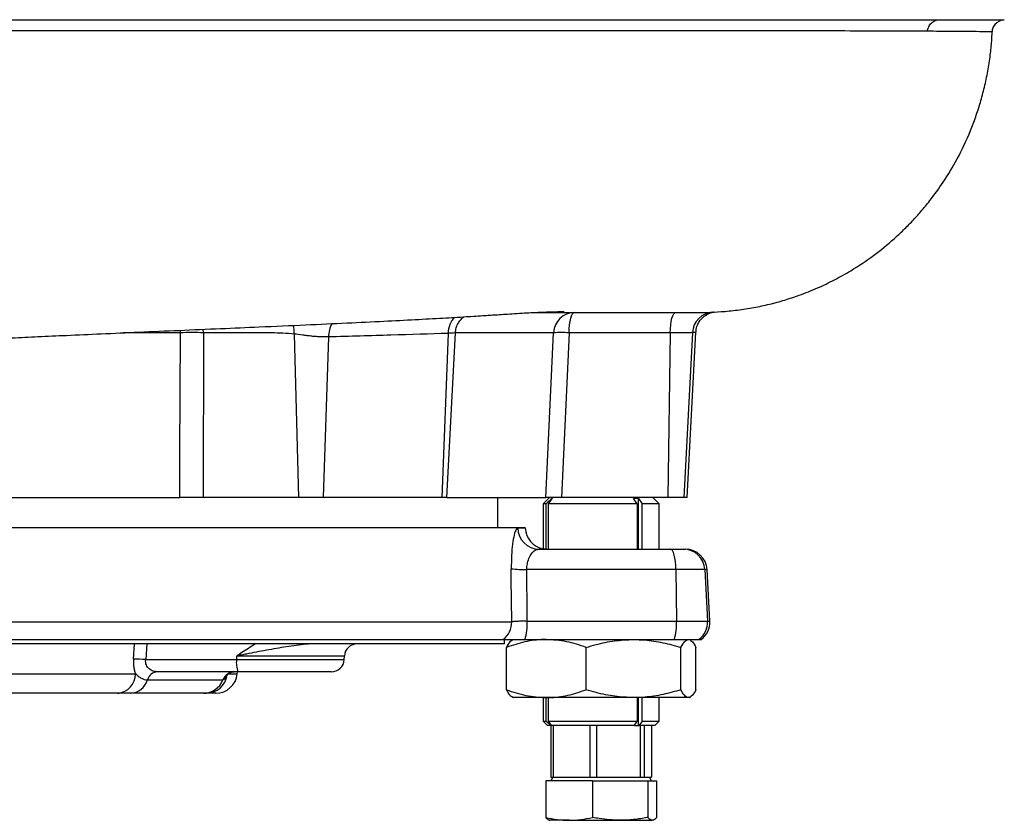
# Model space of a CAD drawing. Header units: millimetres. Extents: x 1556 to 4262, y 988 to 5170.
# Tile 11 of 18: x 3804 to 4261, y 1249 to 1621. Entities that reach past the tile are written whole.
import ezdxf

# ---------------------------------------------------------------- set-up
doc = ezdxf.new("R2010")
doc.units = ezdxf.units.MM
doc.header["$LTSCALE"] = 2

msp = doc.modelspace()

# ---------------------------------------------------------------- linework, layer by layer
at = {"color": 7, "linetype": 'Continuous', "lineweight": 25}
for p, q in [((4257.4, 1619.11), (4257.4, 1619.04)), ((4255.77, 1615.19), (4255.75, 1615.19)), ((4125.91, 1484.94), (4126.17, 1484.97)), ((3889.09, 1475.39), (3888.87, 1398.87)), ((3931.25, 1474.82), (3933.24, 1398.87)), ((4002.86, 1475.13), (3999.82, 1398.87)), ((4002.2, 1398.87), (4006.21, 1475.39)), ((4059.05, 1475.39), (4055.52, 1398.87)), ((4106.05, 1475.39), (4105.01, 1398.87)), ((4116.39, 1475.48), (4112.39, 1398.87)), ((4113.98, 1398.87), (4118, 1475.71)), ((3947.25, 1473.48), (3944.72, 1398.87)), ((3703.05, 1398.87), (3878.07, 1398.87)), ((3933.24, 1398.87), (3888.87, 1398.87)), ((3944.72, 1398.87), (3933.24, 1398.87)), ((3999.82, 1398.87), (3944.72, 1398.87)), ((4002.2, 1398.87), (3999.82, 1398.87)), ((4002.2, 1398.87), (4048.26, 1398.87)), ((4025.98, 1384.87), (4025.98, 1398.87)), ((4049.98, 1398.87), (4046.98, 1395.87)), ((4105.01, 1398.87), (4055.52, 1398.87)), ((4090.73, 1395.87), (4089, 1398.46)), ((4091.25, 1398.46), (4092.97, 1395.87)), ((4091.25, 1374.87), (4091.25, 1398.46)), ((4100.98, 1395.87), (4097.98, 1398.87)), ((4112.39, 1398.87), (4105.01, 1398.87)), ((4113.98, 1398.87), (4112.39, 1398.87)), ((4046.98, 1395.87), (4046.98, 1375.01)), ((4048.35, 1395.87), (4046.98, 1395.87)), ((4048.35, 1374.87), (4048.35, 1395.87)), ((4090.73, 1395.87), (4049.45, 1395.87)), ((4049.45, 1374.87), (4049.45, 1395.87)), ((4090.73, 1395.87), (4090.73, 1374.87)), ((4100.98, 1395.87), (4092.97, 1395.87)), ((4092.97, 1374.87), (4092.97, 1395.87)), ((4100.98, 1374.87), (4100.98, 1395.87)), ((3660.98, 1384.87), (4038.7, 1384.87)), ((4038.7, 1384.69), (4038.7, 1384.87)), ((4045.09, 1374.87), (4106.12, 1374.87)), ((4106.12, 1374.87), (4112.19, 1374.87)), ((4112.19, 1374.87), (4113.18, 1374.87)), ((4108.71, 1365.39), (4039.41, 1365.39)), ((4108.71, 1365.39), (4109.03, 1341.39)), ((4122.15, 1365.39), (4108.71, 1365.39)), ((4122.15, 1365.39), (4123.41, 1341.39)), ((4124.43, 1341.39), (4123.17, 1365.39)), ((4039.6, 1341.39), (4109.03, 1341.39)), ((4109.03, 1341.39), (4123.41, 1341.39)), ((3709.52, 1341.04), (4032.37, 1341.04)), ((3708.78, 1332.87), (4028.44, 1332.87)), ((4028.98, 1330.87), (4028.98, 1332.87)), ((4038.57, 1332.87), (4108, 1332.87)), ((4108, 1332.87), (4119.43, 1332.87)), ((4115.51, 1332.56), (4114.98, 1332.87)), ((4119.43, 1332.87), (4120.44, 1332.87)), ((4028.98, 1330.87), (3678.34, 1330.87)), ((4029.94, 1309.53), (4029.94, 1329.21)), ((4067, 1309.53), (4067, 1329.21)), ((4111.04, 1309.53), (4111.04, 1329.21)), ((4118.02, 1309.53), (4118.02, 1329.21)), ((3862.22, 1323.56), (3904.43, 1323.56)), ((3904.42, 1325.18), (3904.43, 1323.56)), ((3954.51, 1323.56), (3954.6, 1325.18)), ((3786.9, 1317), (3857.47, 1317)), ((3863.02, 1314.12), (3898.11, 1314.12)), ((3905.22, 1317.87), (3867.72, 1317.87)), ((3904.78, 1317), (3904.85, 1317.87)), ((3948.52, 1317.87), (3905.22, 1317.87)), ((3849.24, 1307.87), (3781.27, 1307.87)), ((3889.07, 1307.87), (3855.18, 1307.87)), ((3894.81, 1307.87), (3890.35, 1307.87)), ((4032.42, 1306.19), (4032.98, 1305.87)), ((4048.47, 1305.87), (4032.98, 1305.87)), ((4046.98, 1305.87), (4046.98, 1294.87)), ((4048.35, 1294.87), (4048.35, 1305.87)), ((4089.02, 1305.87), (4048.47, 1305.87)), ((4049.45, 1294.87), (4049.45, 1305.87)), ((4114.53, 1305.87), (4089.02, 1305.87)), ((4090.73, 1305.87), (4090.73, 1294.87)), ((4091.25, 1292.87), (4091.25, 1305.87)), ((4092.97, 1294.87), (4092.97, 1305.87)), ((4100.98, 1294.87), (4100.98, 1305.87)), ((4114.98, 1305.87), (4114.53, 1305.87)), ((4114.98, 1305.87), (4115.54, 1306.19)), ((4046.98, 1294.87), (4048.98, 1292.87)), ((4046.98, 1294.87), (4048.35, 1294.87)), ((4048.35, 1294.87), (4050.59, 1292.87)), ((4050.59, 1292.87), (4048.98, 1292.87)), ((4049.45, 1294.87), (4090.73, 1294.87)), ((4050.86, 1292.87), (4049.45, 1294.87)), ((4050.59, 1292.87), (4050.86, 1292.87)), ((4050.63, 1292.87), (4050.63, 1268.87)), ((4089.4, 1292.87), (4050.86, 1292.87)), ((4051.85, 1268.87), (4051.85, 1292.87)), ((4068.73, 1292.87), (4068.73, 1268.87)), ((4072.02, 1268.87), (4072.02, 1292.87)), ((4089.4, 1292.87), (4090.73, 1294.87)), ((4089.4, 1292.87), (4091.25, 1292.87)), ((4091.25, 1292.87), (4091.64, 1292.87)), ((4092.97, 1294.87), (4091.64, 1292.87)), ((4098.98, 1292.87), (4091.64, 1292.87)), ((4092.08, 1292.87), (4092.08, 1268.87)), ((4092.97, 1294.87), (4100.98, 1294.87)), ((4094.15, 1268.87), (4094.15, 1292.87)), ((4097.33, 1292.87), (4097.33, 1268.87)), ((4098.98, 1292.87), (4100.98, 1294.87)), ((4051.49, 1268.87), (4050.56, 1267.27)), ((4050.63, 1268.87), (4051.85, 1268.87)), ((4051.85, 1268.87), (4056.63, 1268.87)), ((4056.63, 1268.87), (4063.95, 1268.87)), ((4063.95, 1268.87), (4068.73, 1268.87)), ((4068.73, 1268.87), (4072.02, 1268.87)), ((4072.02, 1268.87), (4077.71, 1268.87)), ((4077.71, 1268.87), (4086.39, 1268.87)), ((4086.39, 1268.87), (4092.08, 1268.87)), ((4092.08, 1268.87), (4094.15, 1268.87)), ((4094.15, 1268.87), (4095.05, 1268.87)), ((4095.05, 1268.87), (4096.47, 1268.87)), ((4097.39, 1267.27), (4096.47, 1268.87)), ((4096.47, 1268.87), (4097.33, 1268.87)), ((4048.2, 1267.27), (4048.2, 1250.22)), ((4069.89, 1267.27), (4048.2, 1267.27)), ((4069.89, 1267.27), (4069.89, 1250.22)), ((4069.89, 1267.27), (4095.67, 1267.27)), ((4095.67, 1267.27), (4095.67, 1250.22)), ((4095.67, 1267.27), (4099.76, 1267.27)), ((4099.76, 1267.27), (4099.76, 1250.22)), ((4059.05, 1248.87), (4049.98, 1248.87)), ((4059.05, 1248.87), (4082.78, 1248.87)), ((4082.78, 1248.87), (4097.71, 1248.87))]:
    msp.add_line(p, q, dxfattribs=at)
at = {"color": 8, "linetype": 'Continuous', "lineweight": 25}
for p, q in [((3878.35, 1475.39), (3878.42, 1476.6)), ((3889.09, 1475.39), (3888.98, 1477.05)), ((4035.18, 1384.69), (4038.7, 1384.69)), ((4123.17, 1365.39), (4122.15, 1365.39)), ((4123.41, 1341.39), (4124.43, 1341.39)), ((3856.54, 1323.76), (3856.99, 1330.87)), ((3862.69, 1330.87), (3862.22, 1323.56)), ((3954.6, 1325.18), (3904.42, 1325.18)), ((3904.43, 1323.56), (3954.51, 1323.56)), ((3900.14, 1317), (3904.78, 1317))]:
    msp.add_line(p, q, dxfattribs=at)
at = {"color": 7, "linetype": 'Continuous', "lineweight": 25, "flags": 128}
for points in [[(4059.05, 1475.39), (4059.12, 1477.27), (4059.28, 1479.06), (4059.53, 1480.69), (4059.85, 1482.12), (4060.24, 1483.29), (4060.67, 1484.16), (4061.14, 1484.69), (4061.63, 1484.87)], [(4061.63, 1484.87), (4080.95, 1484.87), (4108.64, 1484.87)], [(4106.05, 1475.39), (4106.12, 1477.26), (4106.29, 1479.05), (4106.53, 1480.69), (4106.86, 1482.12), (4107.24, 1483.29), (4107.68, 1484.15), (4108.15, 1484.69), (4108.64, 1484.87)], [(4113.75, 1484.87), (4115.96, 1484.87), (4121.76, 1484.86), (4122.78, 1484.86), (4122.78, 1484.86), (4122.78, 1484.86)], [(3878.07, 1398.87), (3878.15, 1418.83), (3878.35, 1475.39)], [(4048.26, 1398.87), (4049.18, 1418.83), (4051.79, 1475.39)], [(4106.05, 1475.39), (4081.08, 1475.39), (4075.2, 1475.39), (4073.74, 1475.39), (4070.8, 1475.39), (4059.05, 1475.39)], [(4108.71, 1365.39), (4108.63, 1367.27), (4108.47, 1369.06), (4108.23, 1370.69), (4107.9, 1372.12), (4107.52, 1373.29), (4107.08, 1374.16), (4106.61, 1374.69), (4106.12, 1374.87)], [(4032.37, 1341.04), (4032.2, 1361.02), (4032.16, 1365.74)]]:
    msp.add_lwpolyline(points, dxfattribs=at)
at = {"color": 7, "linetype": 'Continuous', "lineweight": 25}
for centre, radius, start, end in [((4061.7, 1474.95), 9.92, 90.3951, 177.4472), ((4126.36, 1474.97), 9.98, 92.5821, 177.1196), ((3883.72, 1329.45), 146.04, 87.891, 92.109), ((4055.42, 1414.6), 60.9, 86.5846, 93.4154), ((4045.13, 1384.82), 9.95, 180.7444, 269.7544), ((4048.7, 1384.87), 10, 181, 260.2667), ((4112.18, 1364.88), 9.99, 2.9365, 89.9444), ((4113.18, 1364.87), 10, 3, 90), ((4038.22, 1416.09), 50.71, 263.1429, 271.3439), ((4012.35, 1340.37), 27.27, 344.0409, 2.1553), ((4081.78, 1340.37), 27.27, 344.0406, 2.1556), ((4113.41, 1340.87), 10.01, 306.9501, 3.0111), ((4114.44, 1340.87), 10, 306.8699, 3), ((4022.31, 1340.85), 10.06, 307.5452, 1.1192), ((3960.59, 1324.87), 6, 90, 177), ((3856.89, 1255.85), 67.91, 85.4949, 90.295), ((3915.72, 1322.21), 11.37, 173.209, 202.4546), ((3948.52, 1323.87), 6, 270, 357), ((3848.39, 1316.9), 9.08, 275.3966, 0.5875), ((3854.74, 1316.46), 8.6, 272.9144, 344.2059), ((3867.98, 1312.71), 5.16, 92.915, 164.2051), ((3889, 1317.63), 9.76, 270.3802, 338.9279), ((3894.81, 1317.87), 10, 270, 355), ((3903.57, 1312.01), 5.86, 90.3808, 158.9275)]:
    msp.add_arc(centre, radius, start, end, dxfattribs=at)
at = {"color": 8, "linetype": 'Continuous', "lineweight": 25}
for centre, radius, start, end in [((3913.62, 1475.52), 17.65, 357.7256, 10.9128), ((3960.12, 1473.49), 12.87, 150.847, 180.0566), ((4013.66, 1475.19), 10.8, 135.9631, 180.3164), ((3890.27, 1317.76), 9.89, 270.4199, 351.952)]:
    msp.add_arc(centre, radius, start, end, dxfattribs=at)
at = {"color": 7, "linetype": 'Continuous', "lineweight": 25}
msp.add_ellipse((3665.85, 2242.99), major_axis=(-103.7, 7627.45), ratio=0.047723, start_param=4.593259, end_param=4.596427, dxfattribs=at)
for points, knots in [([(3168.96, 1620.87), (3194.29, 1620.87), (3221.95, 1620.87), (3265.02, 1620.87), (3279.64, 1620.87), (3309.13, 1620.87), (3323.98, 1620.87), (3353.95, 1620.87), (3369.07, 1620.87), (3399.56, 1620.87), (3414.94, 1620.87), (3461.41, 1620.87), (3492.83, 1620.87), (3587.43, 1620.87), (3650.94, 1620.87), (3743.29, 1620.87), (3773.59, 1620.87), (3817.94, 1620.87), (3832.54, 1620.87), (3861.31, 1620.87), (3875.48, 1620.87), (3917.18, 1620.87), (3943.87, 1620.87), (3994.91, 1620.87), (4019.3, 1620.87), (4065.58, 1620.87), (4087.43, 1620.87), (4117.76, 1620.87), (4127.46, 1620.87), (4145.97, 1620.87), (4154.77, 1620.87), (4179.69, 1620.87), (4194.29, 1620.87), (4216.17, 1620.87), (4224.36, 1620.87), (4231.36, 1620.87)], [0, 0, 0, 0, 0.03125, 0.03125, 0.046875, 0.046875, 0.0625, 0.0625, 0.078125, 0.078125, 0.09375, 0.09375, 0.125, 0.125, 0.1875, 0.1875, 0.21875, 0.21875, 0.234375, 0.234375, 0.25, 0.25, 0.28125, 0.28125, 0.3125, 0.3125, 0.34375, 0.34375, 0.359375, 0.359375, 0.375, 0.375, 0.40625, 0.40625, 0.4296087, 0.4296087, 0.4296087, 0.4296087]), ([(4225.68, 1615.48), (4225.74, 1616.14), (4225.92, 1616.84), (4226.54, 1618.18), (4226.99, 1618.81), (4228.08, 1619.84), (4228.72, 1620.24), (4230.04, 1620.75), (4230.72, 1620.87), (4231.36, 1620.87)], [0, 0, 0, 0, 0.25, 0.25, 0.5, 0.5, 0.75, 0.75, 1, 1, 1, 1]), ([(4231.36, 1620.87), (4233.73, 1620.87), (4235.95, 1620.87), (4246.32, 1620.87), (4252.44, 1620.87), (4257.26, 1620.87), (4258.08, 1620.87), (4259.44, 1620.87), (4259.98, 1620.87), (4260.81, 1620.87), (4261.09, 1620.87), (4261.31, 1620.87), (4261.35, 1620.87), (4261.38, 1620.87)], [0.42960868, 0.42960868, 0.42960868, 0.42960868, 0.4375, 0.4375, 0.46875, 0.46875, 0.4765625, 0.4765625, 0.484375, 0.484375, 0.4921875, 0.4921875, 0.49445114, 0.49445114, 0.49445114, 0.49445114]), ([(4257.4, 1619.04), (4257.78, 1619.38), (4258.46, 1620.01), (4259.9, 1620.68), (4260.91, 1620.81), (4261.38, 1620.87)], [0, 0, 0, 0, 0.393949, 0.716129, 1, 1, 1, 1]), ([(4255.77, 1615.19), (4255.87, 1615.9), (4256.08, 1617.34), (4257, 1618.48), (4257.48, 1619.06)], [0, 0, 0, 0, 0.491996, 1, 1, 1, 1]), ([(4225.68, 1615.48), (4225.37, 1615.48), (4224.6, 1615.48), (4223.2, 1615.48), (4221.3, 1615.49), (4218.87, 1615.5), (4215.87, 1615.51), (4211.81, 1615.53), (4206.97, 1615.55), (4201.7, 1615.57), (4192.33, 1615.6), (4178.48, 1615.67), (4161.69, 1615.66), (4147.44, 1615.69), (4138.35, 1615.68), (4131.23, 1615.68), (4127.14, 1615.68), (4123.27, 1615.68), (4119.36, 1615.69), (4115.12, 1615.68), (4104.57, 1615.68), (4085.09, 1615.67), (4060.19, 1615.69), (4037.26, 1615.7), (4020.57, 1615.71), (4006.44, 1615.71), (3992.38, 1615.71), (3978.19, 1615.71), (3963.65, 1615.7), (3951.42, 1615.7), (3941.62, 1615.7), (3934.32, 1615.71), (3929.59, 1615.72), (3924.91, 1615.72), (3919.34, 1615.72), (3911.93, 1615.72), (3904.31, 1615.71), (3896.49, 1615.71), (3888.45, 1615.71), (3880.2, 1615.71), (3871.73, 1615.71), (3863.05, 1615.71), (3849.37, 1615.71), (3831.68, 1615.71), (3811.03, 1615.71), (3793.53, 1615.7), (3764.26, 1615.7), (3725.59, 1615.69), (3680.21, 1615.68), (3646.84, 1615.68), (3615.51, 1615.68), (3582.04, 1615.68), (3542.31, 1615.67), (3502.55, 1615.67), (3465.75, 1615.66), (3432.01, 1615.66), (3401.33, 1615.66), (3370.99, 1615.67), (3340.97, 1615.67), (3317.14, 1615.64), (3295.11, 1615.64), (3279.16, 1615.64), (3264.11, 1615.64), (3254.45, 1615.63), (3246.44, 1615.63), (3239.6, 1615.63), (3233.44, 1615.63), (3227.47, 1615.63), (3221.67, 1615.63), (3216.05, 1615.63), (3210.6, 1615.63), (3205.32, 1615.63), (3200.21, 1615.63), (3195.27, 1615.63), (3190.49, 1615.63), (3185.88, 1615.63), (3181.44, 1615.63), (3177.15, 1615.63), (3174.36, 1615.63), (3172.99, 1615.63)], [0, 0, 0, 0, 0.002378, 0.005879, 0.010504, 0.016254, 0.023132, 0.031137, 0.04302, 0.053454, 0.062437, 0.096225, 0.1252, 0.139303, 0.156631, 0.161871, 0.167113, 0.172356, 0.17657, 0.181811, 0.188079, 0.215207, 0.250515, 0.270485, 0.287494, 0.301547, 0.31266, 0.328673, 0.342323, 0.35362, 0.36257, 0.369173, 0.373427, 0.375331, 0.381762, 0.388326, 0.395025, 0.40186, 0.408832, 0.415943, 0.423194, 0.430585, 0.438116, 0.457938, 0.47504, 0.4894, 0.501001, 0.546572, 0.582567, 0.608859, 0.625354, 0.656352, 0.68751, 0.718816, 0.750261, 0.775056, 0.799891, 0.824781, 0.849752, 0.874823, 0.885172, 0.906155, 0.916066, 0.924575, 0.931679, 0.937379, 0.942904, 0.948311, 0.9536, 0.95877, 0.963822, 0.968755, 0.973571, 0.978268, 0.982848, 0.987311, 0.991657, 0.995887, 1, 1, 1, 1]), ([(4117.04, 1484.88), (4117.57, 1484.87), (4118.35, 1484.87), (4120.66, 1484.87), (4124.19, 1484.86), (4129.8, 1485.15), (4137.23, 1485.89), (4144.77, 1487.04), (4152.1, 1488.6), (4159.16, 1490.51), (4166.62, 1492.97), (4174.46, 1496.1), (4182.42, 1499.91), (4191.2, 1504.82), (4200.55, 1511.07), (4208.61, 1517.61), (4214.53, 1523.13), (4218.68, 1527.34), (4222.77, 1531.87), (4227.64, 1537.8), (4233.47, 1545.87), (4239.96, 1556.68), (4244.8, 1566.93), (4248.16, 1575.77), (4250.33, 1582.48), (4252.22, 1589.56), (4253.77, 1596.93), (4254.86, 1604.11), (4255.52, 1610.23), (4255.69, 1613.79), (4255.76, 1615.18)], [0, 0, 0, 0, 0.0348764, 0.0516428, 0.0691328, 0.1064768, 0.1453865, 0.1831552, 0.2187763, 0.2523925, 0.2842532, 0.3246238, 0.363768, 0.4023706, 0.4590867, 0.5141361, 0.5409626, 0.5672826, 0.5931943, 0.6225605, 0.6698349, 0.7260627, 0.7906594, 0.8207124, 0.8520597, 0.8846028, 0.9182322, 0.9522678, 0.981348, 1, 1, 1, 1]), ([(3290.37, 1449.07), (3294.64, 1449.1), (3302.45, 1449.16), (3313.21, 1449.51), (3321.83, 1449.89), (3328.3, 1450.22), (3333.01, 1450.49), (3336.76, 1450.71), (3342.89, 1451.09), (3352.29, 1451.72), (3366.17, 1452.68), (3382.64, 1453.8), (3401.55, 1454.9), (3421.82, 1455.89), (3443.16, 1456.82), (3464.82, 1457.72), (3486.19, 1458.64), (3506.74, 1459.55), (3526.4, 1460.44), (3545.18, 1461.3), (3563.6, 1462.15), (3582.56, 1463.03), (3602.89, 1463.98), (3624.88, 1465), (3645.31, 1465.95), (3663.82, 1466.8), (3680.07, 1467.55), (3696.42, 1468.29), (3712, 1469), (3725.78, 1469.63), (3737.48, 1470.16), (3747.17, 1470.6), (3755.16, 1470.96), (3761.49, 1471.25), (3766.91, 1471.5), (3772.86, 1471.78), (3780.38, 1472.12), (3789.73, 1472.55), (3800.5, 1473.06), (3812.54, 1473.62), (3826.41, 1474.26), (3842.12, 1474.97), (3859.64, 1475.74), (3878.19, 1476.55), (3896.88, 1477.35), (3916.52, 1478.2), (3936.16, 1479.07), (3955.43, 1479.95), (3972.37, 1480.76), (3987.18, 1481.52), (3999.89, 1482.21), (4010.69, 1482.85), (4018.03, 1483.31), (4022.87, 1483.62), (4026, 1483.83), (4029.68, 1484.07), (4033.89, 1484.33), (4038.16, 1484.59), (4042.05, 1484.79), (4045.19, 1484.94), (4047.92, 1485.05), (4051.11, 1485.16), (4053.82, 1485.23), (4056.08, 1485.28), (4056.79, 1485.29), (4056.76, 1485.3), (4056.74, 1485.3)], [0, 0, 0, 0, 0.016738, 0.030642, 0.041737, 0.050044, 0.055584, 0.060053, 0.064869, 0.079913, 0.097493, 0.120141, 0.144254, 0.169835, 0.19616, 0.222803, 0.248196, 0.272337, 0.295236, 0.316893, 0.337474, 0.358826, 0.382043, 0.407114, 0.434028, 0.45189, 0.470485, 0.48981, 0.508213, 0.524416, 0.537734, 0.549081, 0.558458, 0.565868, 0.571463, 0.577694, 0.587128, 0.598524, 0.611537, 0.626151, 0.64236, 0.662405, 0.684463, 0.708555, 0.733978, 0.758357, 0.788412, 0.816332, 0.842104, 0.864692, 0.885281, 0.903257, 0.918339, 0.922996, 0.928528, 0.935498, 0.943908, 0.953436, 0.96175, 0.968627, 0.974128, 0.980355, 0.991006, 0.994072, 0.996995, 1, 1, 1, 1]), ([(4043.72, 1484.87), (4046.3, 1484.87), (4050.71, 1484.87), (4053.99, 1484.87), (4055.36, 1484.87)], [0, 0, 0, 0, 0.583296, 1, 1, 1, 1]), ([(4043.75, 1484.87), (4044.95, 1484.87), (4047.79, 1484.87), (4053.17, 1484.87), (4059.52, 1484.87), (4064.96, 1484.86), (4069.91, 1484.85), (4073.76, 1484.83), (4077.49, 1484.81), (4081.13, 1484.8), (4084.41, 1484.79), (4087.31, 1484.78), (4089.66, 1484.78), (4092.06, 1484.77), (4094.58, 1484.77), (4097.61, 1484.77), (4101.04, 1484.78), (4104.75, 1484.8), (4108.4, 1484.82), (4111.81, 1484.85), (4114.85, 1484.88), (4116.24, 1484.88), (4116.98, 1484.88)], [0, 0, 0, 0, 0.056255, 0.132431, 0.185288, 0.235345, 0.267326, 0.296547, 0.324084, 0.349344, 0.36855, 0.386411, 0.404667, 0.428204, 0.457483, 0.492744, 0.549293, 0.616914, 0.695717, 0.785775, 0.887156, 1, 1, 1, 1]), ([(4117.86, 1484.87), (4118.1, 1484.87), (4118.58, 1484.87), (4119.27, 1484.87), (4119.61, 1484.87)], [0, 0, 0, 0, 0.5088088, 1, 1, 1, 1]), ([(4118.09, 1475.71), (4118.1, 1476.2), (4118.13, 1477.48), (4118.83, 1479.38), (4119.91, 1481.2), (4121.18, 1482.58), (4122.46, 1483.55), (4123.6, 1484.18), (4124.54, 1484.57), (4125.29, 1484.8), (4125.87, 1484.93), (4126.29, 1485), (4126.39, 1485.01), (4126.44, 1485.01)], [0, 0, 0, 0, 0.0536105, 0.1398679, 0.2185108, 0.2917416, 0.3609053, 0.428775, 0.5005911, 0.5826665, 0.6845239, 0.8182406, 1, 1, 1, 1]), ([(4122.78, 1484.86), (4123, 1484.86), (4123.21, 1484.87), (4123.61, 1484.87), (4123.8, 1484.87), (4124.33, 1484.88), (4124.64, 1484.89), (4125.17, 1484.91), (4125.39, 1484.92), (4125.72, 1484.93), (4125.84, 1484.94), (4125.91, 1484.94)], [0, 0, 0, 0, 0.125, 0.125, 0.25, 0.25, 0.5, 0.5, 0.75, 0.75, 1, 1, 1, 1]), ([(4126.43, 1485.01), (4126.44, 1485.01), (4126.45, 1485.01), (4126.27, 1485), (4126.16, 1485)], [0, 0, 0, 0, 0.429112, 1, 1, 1, 1]), ([(4006.22, 1475.38), (4006.31, 1476.15), (4006.47, 1477.64), (4007.33, 1479.65), (4008.45, 1481.27), (4009.43, 1482.31), (4010.05, 1482.74), (4010.18, 1482.83)], [0, 0, 0, 0, 0.265329, 0.514367, 0.740477, 0.946199, 1, 1, 1, 1]), ([(3931.25, 1474.82), (3927.74, 1475.1), (3924.23, 1475.28), (3919.84, 1475.37), (3918.96, 1475.38), (3917.2, 1475.39), (3916.32, 1475.39), (3913.69, 1475.39), (3911.93, 1475.39), (3903.15, 1475.39), (3896.12, 1475.39), (3889.09, 1475.39)], [0, 0, 0, 0, 0.25, 0.25, 0.3125, 0.3125, 0.375, 0.375, 0.5, 0.5, 1, 1, 1, 1]), ([(3947.25, 1473.48), (3946.7, 1473.45), (3946.12, 1473.44), (3944.89, 1473.44), (3944.24, 1473.45), (3942.93, 1473.51), (3942.25, 1473.55), (3940.87, 1473.65), (3940.16, 1473.72), (3938.74, 1473.86), (3938.03, 1473.94), (3936.62, 1474.11), (3935.91, 1474.2), (3933.82, 1474.47), (3932.5, 1474.66), (3931.25, 1474.82)], [0, 0, 0, 0, 0.125, 0.125, 0.25, 0.25, 0.375, 0.375, 0.5, 0.5, 0.625, 0.625, 0.75, 0.75, 1, 1, 1, 1]), ([(4002.86, 1475.13), (3994.35, 1474.87), (3985.45, 1474.56), (3966.91, 1473.99), (3957.27, 1473.73), (3947.25, 1473.48)], [0, 0, 0, 0, 0.5, 0.5, 1, 1, 1, 1]), ([(4116.39, 1475.48), (4116.25, 1475.46), (4115.87, 1475.43), (4113.91, 1475.38), (4110.5, 1475.39), (4107.53, 1475.39), (4106.05, 1475.39)], [0, 0, 0, 0, 0.176109, 0.450745, 0.725372, 1, 1, 1, 1]), ([(3888.87, 1398.87), (3888.04, 1398.87), (3887.16, 1398.87), (3885.77, 1398.87), (3885.3, 1398.87), (3884.35, 1398.87), (3883.88, 1398.87), (3882.93, 1398.87), (3882.45, 1398.87), (3881.52, 1398.87), (3881.06, 1398.87), (3879.72, 1398.87), (3878.86, 1398.87), (3878.07, 1398.87)], [0, 0, 0, 0, 0.25, 0.25, 0.375, 0.375, 0.5, 0.5, 0.625, 0.625, 0.75, 0.75, 1, 1, 1, 1]), ([(4055.52, 1398.87), (4054.6, 1398.87), (4053.73, 1398.87), (4052.51, 1398.87), (4052.11, 1398.87), (4051.38, 1398.87), (4051.04, 1398.87), (4050.4, 1398.87), (4050.1, 1398.87), (4049.57, 1398.87), (4049.33, 1398.87), (4048.71, 1398.87), (4048.42, 1398.87), (4048.26, 1398.87)], [0, 0, 0, 0, 0.25, 0.25, 0.375, 0.375, 0.5, 0.5, 0.625, 0.625, 0.75, 0.75, 1, 1, 1, 1]), ([(4035.18, 1384.69), (4034.94, 1384.57), (4034.39, 1384.28), (4033.52, 1381.73), (4032.75, 1377.44), (4032.23, 1371.97), (4032.19, 1367.82), (4032.16, 1365.74)], [0, 0, 0, 0, 0.170853, 0.394583, 0.600825, 0.79969, 1, 1, 1, 1]), ([(4039.41, 1365.39), (4039.45, 1366.3), (4039.5, 1367.36), (4039.9, 1369.32), (4040.59, 1371.33), (4042, 1373.43), (4043.57, 1374.66), (4044.63, 1374.81), (4045.09, 1374.87)], [0, 0, 0, 0, 0.154252, 0.178916, 0.366853, 0.575897, 0.814517, 1, 1, 1, 1]), ([(4048.35, 1374.87), (4047.93, 1374.91), (4047.13, 1374.97), (4047.05, 1375), (4047.01, 1375.01)], [0, 0, 0, 0, 0.517484, 1, 1, 1, 1]), ([(4039.6, 1341.39), (4038.69, 1341.39), (4037.83, 1341.37), (4036.22, 1341.34), (4035.49, 1341.31), (4034.54, 1341.27), (4034.24, 1341.25), (4033.71, 1341.21), (4033.48, 1341.19), (4033.06, 1341.15), (4032.87, 1341.13), (4032.57, 1341.09), (4032.45, 1341.07), (4032.37, 1341.04)], [0, 0, 0, 0, 0.25, 0.25, 0.5, 0.5, 0.625, 0.625, 0.75, 0.75, 0.875, 0.875, 1, 1, 1, 1]), ([(4028.44, 1332.87), (4028.93, 1332.87), (4029.89, 1332.87), (4033.23, 1332.87), (4036.34, 1332.87), (4038.2, 1332.87), (4038.57, 1332.87)], [0, 0, 0, 0, 0.32515, 0.626551, 0.927356, 1, 1, 1, 1]), ([(4048.47, 1332.87), (4048.03, 1332.86), (4044.7, 1332.83), (4038.43, 1332.03), (4032.79, 1330.15), (4029.94, 1329.21)], [0, 0, 0, 0, 0.070109, 0.530794, 1, 1, 1, 1]), ([(4032.52, 1332.41), (4032.2, 1332.25), (4031.32, 1331.8), (4030.47, 1330.21), (4029.94, 1329.21)], [0, 0, 0, 0, 0.370103, 1, 1, 1, 1]), ([(4067, 1329.21), (4063.99, 1330.23), (4057.92, 1332.3), (4051.64, 1332.68), (4048.47, 1332.87)], [0, 0, 0, 0, 0.495458, 1, 1, 1, 1]), ([(4067, 1329.21), (4068.52, 1329.65), (4072.85, 1330.93), (4080.19, 1332.49), (4086.06, 1332.74), (4089.02, 1332.87)], [0, 0, 0, 0, 0.21148, 0.603138, 1, 1, 1, 1]), ([(4089.02, 1332.87), (4090.75, 1332.82), (4095.33, 1332.71), (4102.73, 1331.57), (4108.26, 1330), (4111.04, 1329.21)], [0, 0, 0, 0, 0.232226, 0.613943, 1, 1, 1, 1]), ([(4111.04, 1329.21), (4111.61, 1330.23), (4112.75, 1332.3), (4113.93, 1332.68), (4114.53, 1332.87)], [0, 0, 0, 0, 0.495458, 1, 1, 1, 1]), ([(4115.43, 1332.41), (4115.75, 1332.25), (4116.63, 1331.8), (4117.48, 1330.21), (4118.02, 1329.21)], [0, 0, 0, 0, 0.370103, 1, 1, 1, 1]), ([(3941.36, 1330.87), (3939.83, 1330.87), (3938.31, 1330.79), (3935.26, 1330.54), (3933.73, 1330.37), (3929.11, 1329.76), (3926.04, 1329.26), (3919.9, 1328.18), (3916.82, 1327.6), (3912.18, 1326.71), (3910.63, 1326.41), (3908.31, 1325.95), (3907.14, 1325.72), (3905.98, 1325.49), (3905.2, 1325.34), (3904.81, 1325.26), (3904.42, 1325.18)], [0, 0, 0, 0, 0.125, 0.125, 0.25, 0.25, 0.5, 0.5, 0.75, 0.75, 0.875, 0.875, 0.9375, 0.96875, 0.96875, 1, 1, 1, 1]), ([(3856.54, 1323.76), (3856.5, 1323.15), (3856.49, 1322.53), (3856.53, 1321.32), (3856.58, 1320.74), (3856.74, 1319.6), (3856.85, 1319.03), (3857.12, 1317.97), (3857.28, 1317.47), (3857.47, 1317)], [0, 0, 0, 0, 0.25, 0.25, 0.5, 0.5, 0.75, 0.75, 1, 1, 1, 1]), ([(3867.72, 1317.87), (3867.04, 1317.87), (3866.37, 1317.97), (3865.39, 1318.3), (3865.07, 1318.44), (3864.47, 1318.78), (3864.17, 1318.97), (3863.62, 1319.44), (3863.36, 1319.71), (3862.9, 1320.32), (3862.7, 1320.66), (3862.38, 1321.41), (3862.27, 1321.81), (3862.16, 1322.66), (3862.16, 1323.11), (3862.22, 1323.56)], [0, 0, 0, 0, 0.25, 0.25, 0.375, 0.375, 0.5, 0.5, 0.625, 0.625, 0.75, 0.75, 0.875, 0.875, 1, 1, 1, 1]), ([(3857.47, 1317), (3857.88, 1316.61), (3858.33, 1316.22), (3859.23, 1315.51), (3859.69, 1315.19), (3860.62, 1314.67), (3861.1, 1314.46), (3862.06, 1314.19), (3862.54, 1314.12), (3863.02, 1314.12)], [0, 0, 0, 0, 0.25, 0.25, 0.5, 0.5, 0.75, 0.75, 1, 1, 1, 1]), ([(3899.58, 1315.96), (3899.57, 1315.94), (3899.54, 1315.88), (3899.76, 1316.24), (3900.47, 1316.94), (3901.73, 1317.6), (3902.87, 1317.95), (3903.47, 1317.86), (3903.5, 1317.85)], [0, 0, 0, 0, 0.05683, 0.255104, 0.473606, 0.717366, 0.981396, 1, 1, 1, 1]), ([(4029.94, 1309.53), (4032.95, 1308.51), (4039.02, 1306.44), (4045.3, 1306.06), (4048.47, 1305.87)], [0, 0, 0, 0, 0.495458, 1, 1, 1, 1]), ([(4029.94, 1309.53), (4030.5, 1308.46), (4031.35, 1306.85), (4032.23, 1306.5), (4032.52, 1306.38)], [0, 0, 0, 0, 0.665253, 1, 1, 1, 1]), ([(4048.47, 1305.87), (4048.91, 1305.87), (4052.23, 1305.91), (4058.51, 1306.71), (4064.15, 1308.58), (4067, 1309.53)], [0, 0, 0, 0, 0.07011, 0.530794, 1, 1, 1, 1]), ([(4089.02, 1305.87), (4086.11, 1305.99), (4080.23, 1306.24), (4072.89, 1307.8), (4068.52, 1309.08), (4067, 1309.53)], [0, 0, 0, 0, 0.391311, 0.78852, 1, 1, 1, 1]), ([(4111.04, 1309.53), (4108.29, 1308.75), (4102.76, 1307.18), (4095.35, 1306.03), (4090.75, 1305.91), (4089.02, 1305.87)], [0, 0, 0, 0, 0.3820642, 0.7677739, 1, 1, 1, 1]), ([(4114.53, 1305.87), (4114.45, 1305.87), (4113.82, 1305.91), (4112.64, 1306.71), (4111.58, 1308.58), (4111.04, 1309.53)], [0, 0, 0, 0, 0.070109, 0.530794, 1, 1, 1, 1]), ([(4118.02, 1309.53), (4117.45, 1308.51), (4116.31, 1306.44), (4115.13, 1306.06), (4114.53, 1305.87)], [0, 0, 0, 0, 0.495458, 1, 1, 1, 1]), ([(3855.18, 1307.87), (3854.7, 1307.87), (3852.86, 1307.87), (3850.79, 1307.87), (3849.24, 1307.87)], [0, 0, 0, 0, 0.255556, 1, 1, 1, 1]), ([(3890.35, 1307.87), (3890.12, 1307.87), (3889.8, 1307.87), (3889.24, 1307.87), (3889.07, 1307.87)], [0, 0, 0, 0, 0.690052, 1, 1, 1, 1]), ([(4048.2, 1250.22), (4049.99, 1249.84), (4053.58, 1249.07), (4057.22, 1248.94), (4059.05, 1248.87)], [0, 0, 0, 0, 0.498114, 1, 1, 1, 1]), ([(4048.2, 1250.22), (4048.53, 1249.84), (4049.21, 1249.07), (4049.89, 1248.94), (4050.24, 1248.87)], [0, 0, 0, 0, 0.498113, 1, 1, 1, 1]), ([(4059.05, 1248.87), (4060.86, 1248.94), (4064.5, 1249.07), (4068.09, 1249.84), (4069.89, 1250.22)], [0, 0, 0, 0, 0.497781, 1, 1, 1, 1]), ([(4082.78, 1248.87), (4079.52, 1249.02), (4075.19, 1249.22), (4070.94, 1250.02), (4069.89, 1250.22)], [0, 0, 0, 0, 0.7551295, 1, 1, 1, 1]), ([(4095.67, 1250.22), (4095.54, 1250.19), (4093.35, 1249.77), (4089.07, 1249.07), (4084.88, 1248.94), (4082.78, 1248.87)], [0, 0, 0, 0, 0.031716, 0.514107, 1, 1, 1, 1]), ([(4097.71, 1248.87), (4097.37, 1248.94), (4096.69, 1249.07), (4096.01, 1249.84), (4095.67, 1250.22)], [0, 0, 0, 0, 0.49778, 1, 1, 1, 1]), ([(4099.76, 1250.22), (4099.42, 1249.84), (4098.74, 1249.07), (4098.06, 1248.94), (4097.71, 1248.87)], [0, 0, 0, 0, 0.498113, 1, 1, 1, 1])]:
    msp.add_open_spline(points, degree=3, knots=knots, dxfattribs=at)
at = {"color": 8, "linetype": 'Continuous', "lineweight": 25}
for points, knots in [([(4255.75, 1615.19), (4255.55, 1615.17), (4255.15, 1615.14), (4251.59, 1615.27), (4245.48, 1615.37), (4237.06, 1615.43), (4229.47, 1615.46), (4225.68, 1615.48)], [0, 0, 0, 0, 0.195896, 0.397268, 0.599181, 0.799839, 1, 1, 1, 1]), ([(3878.35, 1475.39), (3870.36, 1475.39), (3861.73, 1475.39), (3852.54, 1475.39), (3851.85, 1475.39)], [0, 0, 0, 0, 0.924993, 1, 1, 1, 1]), ([(4006.15, 1475.39), (4006.17, 1475.39), (4006.42, 1475.38), (4005.48, 1475.29), (4003.74, 1475.18), (4002.86, 1475.13)], [0, 0, 0, 0, 0.040403, 0.520216, 1, 1, 1, 1]), ([(4051.79, 1475.39), (4050.43, 1475.39), (4047.63, 1475.39), (4041.84, 1475.39), (4034.78, 1475.39), (4026.36, 1475.39), (4016.96, 1475.39), (4009.71, 1475.39), (4006.22, 1475.39)], [0, 0, 0, 0, 0.158207, 0.327177, 0.496277, 0.665247, 0.839125, 1, 1, 1, 1]), ([(4118, 1475.71), (4117.93, 1475.67), (4117.8, 1475.57), (4116.86, 1475.51), (4116.39, 1475.48)], [0, 0, 0, 0, 0.4985212, 1, 1, 1, 1]), ([(3904.42, 1325.18), (3904.44, 1325.19), (3905.28, 1325.78), (3908.11, 1327.73), (3911, 1329.57), (3913.03, 1330.87)], [0, 0, 0, 0, 0.005038, 0.299108, 1, 1, 1, 1]), ([(3898.11, 1314.12), (3898.51, 1314.27), (3899.06, 1314.48), (3899.52, 1315.61), (3899.65, 1315.91)], [0, 0, 0, 0, 0.733313, 1, 1, 1, 1])]:
    msp.add_open_spline(points, degree=3, knots=knots, dxfattribs=at)
at = {"color": 7, "linetype": 'Continuous', "lineweight": 25}
for points in [[(4051.32, 1398.51), (4050.32, 1397.64), (4049.33, 1396.76), (4048.35, 1395.87)], [(4049.45, 1395.87), (4050.07, 1396.76), (4050.69, 1397.64), (4051.32, 1398.51)], [(4089, 1398.46), (4089.75, 1398.52), (4090.5, 1398.52), (4091.25, 1398.46)]]:
    msp.add_open_spline(points, degree=3, dxfattribs=at)

doc.saveas('drawing.dxf')
